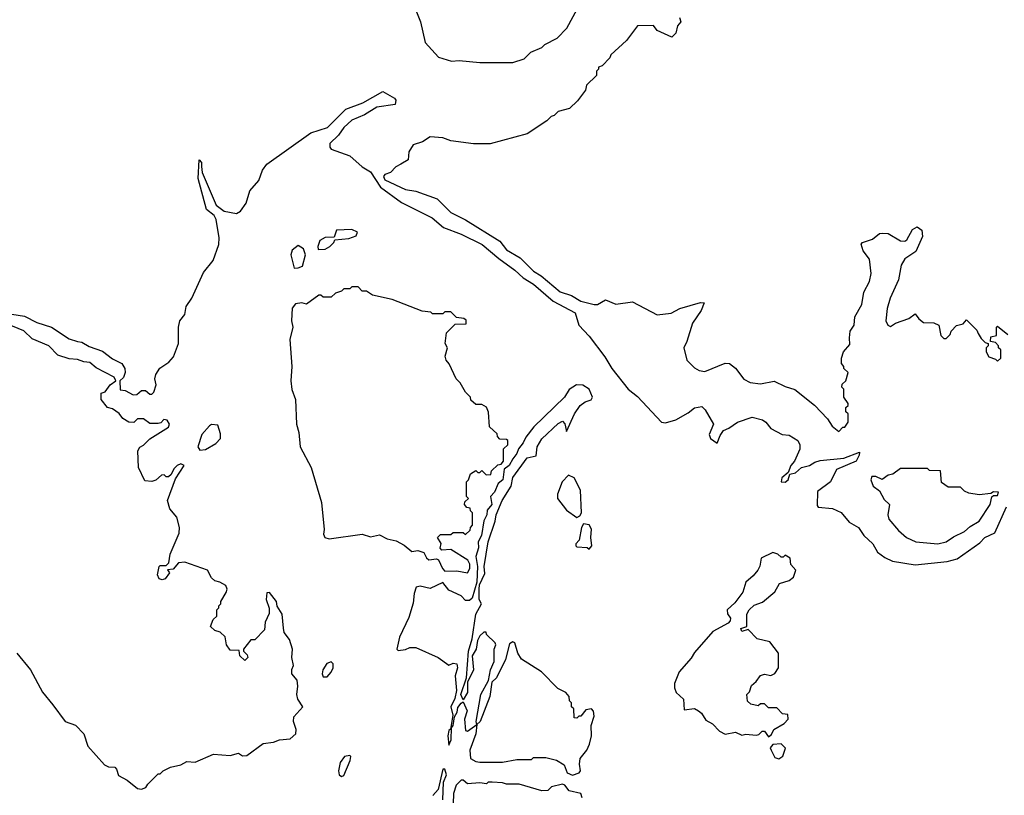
# Model space of a CAD drawing. Extents: x 2239831 to 2395310, y 665973 to 772585.
# Tile 69 of 144: x 2344624 to 2349398, y 674137 to 677895. Entities that reach past the tile are written whole.
import ezdxf

# ---------------------------------------------------------------- set-up
doc = ezdxf.new("R2010")
doc.units = 0

msp = doc.modelspace()

# ---------------------------------------------------------------- linework, layer by layer
at = {"layer": '0CON20XD'}
for points in [[(2346526.7, 677985), (2346566.7, 677885), (2346590, 677785), (2346655, 677712.5), (2346717, 677693), (2346755, 677697.5), (2346855, 677687.5), (2347015, 677687.5), (2347070, 677705), (2347103, 677737), (2347155, 677760), (2347170, 677775), (2347230, 677805), (2347277, 677853), (2347347.5, 677985)], [(2347822.5, 677905), (2347830, 677885), (2347812.5, 677865), (2347805, 677830), (2347785, 677810), (2347715, 677842.5), (2347697.3, 677867.3), (2347620, 677865), (2347566.4, 677793.6), (2347490, 677725), (2347485, 677710), (2347448.3, 677671.7), (2347430, 677665), (2347430, 677655), (2347420, 677645), (2347420, 677625), (2347371.7, 677578.3), (2347367, 677553), (2347328.3, 677501.7), (2347290, 677465), (2347235, 677450), (2347215, 677430), (2347200, 677425), (2347180, 677405), (2347085, 677342.5), (2346905, 677292.5), (2346825, 677292.5), (2346715, 677307.5), (2346675, 677322.5), (2346615, 677326.7), (2346576.7, 677303.3), (2346532.1, 677287.9), (2346511.4, 677255), (2346508, 677215), (2346472.5, 677195), (2346447.6, 677182.4), (2346421.2, 677155), (2346395, 677144), (2346388.6, 677135), (2346395, 677119.4), (2346495, 677072.2), (2346545, 677063.9), (2346647.4, 677027.4), (2346715, 676960), (2346785.7, 676925.7), (2346951.5, 676821.5), (2346985, 676779.4), (2347050.7, 676740.7), (2347115, 676676.7), (2347153.1, 676653.1), (2347245, 676576.9), (2347298.7, 676558.7), (2347345, 676530.7), (2347410, 676515), (2347425.2, 676514.8), (2347465, 676536.9), (2347515, 676515.7), (2347595, 676528), (2347714.2, 676464.2), (2347782.7, 676472.7)], [(2344904.6, 676335.4), (2344925, 676332.9), (2344961.7, 676311.7), (2345025, 676289.2), (2345075, 676251.9), (2345119.5, 676229.5), (2345134.4, 676205), (2345136, 676185), (2345128.3, 676161.7), (2345110, 676145), (2345111.7, 676101.7), (2345135, 676097.5), (2345175, 676077.5), (2345191.7, 676078.3), (2345215, 676097.5), (2345235, 676097.5), (2345255, 676080), (2345265, 676080), (2345275, 676090), (2345286.7, 676125), (2345278.8, 676155), (2345284.1, 676175.9), (2345304.1, 676205.9), (2345347.5, 676235), (2345369.5, 676260.5), (2345394.2, 676325.8), (2345394.4, 676405), (2345401.4, 676435), (2345424.2, 676465.8), (2345431.5, 676505), (2345458.8, 676545), (2345515, 676669.2), (2345562.4, 676727.6), (2345589.7, 676805), (2345591.9, 676838.1), (2345577.1, 676927.1), (2345566.4, 676946.4), (2345529.7, 676975), (2345490.3, 677125), (2345494.4, 677215.6), (2345505, 677202.5), (2345506.2, 677183.8), (2345509.6, 677155), (2345576.4, 676996.4), (2345615, 676966.8), (2345675, 676955.4), (2345695, 676967.5), (2345723, 677005), (2345739.7, 677065), (2345784.1, 677115), (2345801.2, 677165), (2345822.7, 677195), (2346035, 677347), (2346116.9, 677373.1), (2346205, 677461.2), (2346287.4, 677492.6), (2346385, 677547.1), (2346440.6, 677515), (2346447.8, 677505), (2346445, 677483.8), (2346355, 677471.1), (2346295.6, 677434.4), (2346235, 677408.1), (2346195, 677372), (2346169.2, 677335), (2346128.6, 677295), (2346127.4, 677277.4), (2346135, 677267.2), (2346225, 677235.5), (2346285, 677182.6), (2346325, 677158), (2346372.8, 677082.8), (2346475, 677009.4), (2346623.3, 676935), (2346678.5, 676888.5), (2346765, 676856.3), (2346866.4, 676805), (2346947, 676737), (2347025, 676681.7), (2347064.4, 676644.4), (2347115, 676613.2), (2347210.7, 676530.7), (2347316.5, 676475), (2347334.2, 676414.2), (2347385, 676361.5), (2347460.9, 676260.9), (2347494.9, 676205), (2347573.6, 676105), (2347619.5, 676069.5), (2347735, 675944.4), (2347755, 675940.6), (2347805, 675956.5), (2347865, 675989.4), (2347895, 676014.2), (2347931.2, 676021.2), (2347946.7, 676005), (2347987.5, 675935), (2347967.5, 675885), (2347973.3, 675865), (2348005, 675842.5), (2348019.3, 675880.7), (2348036.4, 675903.6), (2348062.5, 675915), (2348103.3, 675945), (2348175, 675969.5), (2348225.3, 675955.3), (2348242, 675945), (2348265, 675913.3), (2348320, 675885), (2348355, 675881.2), (2348395.8, 675855.8), (2348406.7, 675835), (2348407, 675813), (2348380, 675755), (2348362.5, 675735), (2348350, 675700), (2348318.8, 675675), (2348316.2, 675656.2), (2348335, 675653.5), (2348350, 675665), (2348357, 675693), (2348385, 675698.9), (2348415, 675724.4), (2348453.3, 675735), (2348479.1, 675750.9), (2348505, 675759.2), (2348619.2, 675770.8), (2348695, 675800), (2348694.1, 675785), (2348678.6, 675755), (2348584.8, 675715.2), (2348554.2, 675655.8), (2348492, 675608), (2348490.7, 675540.7), (2348495, 675533.3), (2348565, 675526.7), (2348607.3, 675507.3), (2348645, 675460), (2348690, 675435), (2348716.7, 675395), (2348760, 675355), (2348783.3, 675315), (2348818.1, 675288.1), (2348855, 675271.9), (2348965, 675253.8), (2349120.7, 675269.3), (2349168.2, 675281.8), (2349279.3, 675360.7), (2349302.7, 675385), (2349351.2, 675408.8), (2349407.8, 675535)], [(2346071.7, 676781.7), (2346105, 676783.3), (2346127.5, 676795), (2346147.5, 676815), (2346151.7, 676828.3), (2346220, 676835), (2346255, 676847.5), (2346262.5, 676865), (2346235, 676878.8), (2346160, 676875), (2346148.3, 676841.7), (2346105, 676840), (2346080, 676825), (2346070, 676795), (2346071.7, 676781.7)], [(2347782.7, 676472.7), (2347825.3, 676494.7), (2347925, 676524), (2347942.5, 676522.5), (2347928.6, 676485), (2347885.7, 676425), (2347859.2, 676335), (2347844, 676305), (2347858.6, 676245), (2347895, 676207.5), (2347918.8, 676195), (2347945, 676190.5), (2348045, 676230), (2348065, 676228.8), (2348095, 676206.2), (2348135, 676152.2), (2348165, 676136.5), (2348215, 676131.1), (2348282.6, 676142.6), (2348335, 676117.1), (2348382.7, 676102.7), (2348477.7, 676027.7), (2348540, 675960), (2348563.3, 675925), (2348595, 675900), (2348615, 675920), (2348625, 675920), (2348640, 675945), (2348640, 675985), (2348630, 675995), (2348630, 676015), (2348640, 676025), (2348640, 676035), (2348620, 676065), (2348620, 676105), (2348610, 676115), (2348611.7, 676128.3), (2348630, 676145), (2348640, 676185), (2348620, 676205), (2348620, 676215), (2348608.3, 676228.3), (2348607.5, 676255), (2348617.5, 676285), (2348649.2, 676320.8), (2348647.3, 676352.7), (2348650, 676385), (2348668.9, 676415), (2348672.5, 676455), (2348706.7, 676515), (2348715.9, 676574.1), (2348743.9, 676626.1), (2348752, 676665), (2348744, 676735), (2348713.8, 676775), (2348703, 676807), (2348710, 676815), (2348758.3, 676831.7), (2348791.7, 676858.3), (2348805, 676861.2), (2348835, 676859.2), (2348895, 676823.8), (2348915, 676821.1), (2348925, 676828.6), (2348952.2, 676877.8), (2348975, 676891.1), (2348997.1, 676875), (2349000.6, 676845), (2348968.9, 676771.1), (2348915, 676735.7), (2348896.9, 676705), (2348884.2, 676635), (2348844.3, 676545), (2348830, 676495), (2348823.9, 676436.1), (2348832.5, 676415), (2348845, 676407.5), (2348870, 676425), (2348935, 676446.2), (2348965, 676470), (2348982.5, 676445), (2349005, 676427.5), (2349056.1, 676426.1), (2349080, 676415), (2349090, 676365), (2349105, 676350), (2349115, 676350), (2349135, 676370), (2349140, 676385), (2349165, 676412.5), (2349198.3, 676421.7), (2349215, 676440), (2349265, 676390), (2349270, 676375), (2349285, 676350), (2349305, 676330), (2349320, 676325), (2349320, 676315), (2349310, 676305), (2349310, 676285), (2349321.7, 676261.7), (2349355, 676250), (2349365, 676240), (2349380, 676255), (2349380, 676295), (2349370, 676305), (2349370, 676315), (2349355, 676330), (2349330, 676335), (2349331.7, 676358.3), (2349360, 676365), (2349360, 676405), (2349365, 676410), (2349415, 676370)], [(2345955, 676690), (2345975, 676692.5), (2345995, 676700), (2346010, 676755), (2346000, 676785), (2345975, 676800), (2345945, 676778), (2345938.6, 676755), (2345955, 676690)], [(2346795, 675214.2), (2346806.2, 675235), (2346806.1, 675256.1), (2346796.4, 675276.4), (2346715, 675327.5), (2346670, 675325), (2346663.3, 675333.3), (2346667, 675357), (2346650, 675385), (2346665, 675400), (2346715, 675400), (2346725, 675410), (2346775, 675410), (2346785, 675400), (2346808.3, 675421.7), (2346810, 675435), (2346820, 675445), (2346820, 675505), (2346810, 675515), (2346808.3, 675528.3), (2346791.7, 675531.7), (2346780, 675545), (2346781.7, 675558.3), (2346800, 675575), (2346790, 675585), (2346790, 675655), (2346800, 675665), (2346810, 675695), (2346835, 675710), (2346845, 675700), (2346855, 675700), (2346865, 675710), (2346885, 675690), (2346908.3, 675691.7), (2346911.7, 675708.3), (2346941.7, 675738.3), (2346958.3, 675741.7), (2346970, 675755), (2346970, 675815), (2346990, 675835), (2346990, 675855), (2346985, 675860), (2346951.7, 675861.7), (2346940, 675875), (2346938.3, 675888.3), (2346901.7, 675921.7), (2346897, 675993), (2346887, 676017), (2346865, 676030), (2346835, 676030), (2346811.7, 676051.7), (2346810, 676065), (2346785, 676090), (2346760, 676135), (2346740, 676155), (2346707, 676227), (2346692.5, 676245), (2346687.5, 676265), (2346697.5, 676305), (2346687.5, 676325), (2346693, 676377), (2346735, 676420), (2346788.3, 676421.7), (2346788.3, 676438.3), (2346777, 676447), (2346741.7, 676451.7), (2346715, 676480), (2346685, 676480), (2346675, 676470), (2346625, 676470), (2346617, 676477), (2346575, 676482.5), (2346429.3, 676539.3), (2346335, 676560), (2346305, 676580), (2346285, 676580), (2346265, 676600), (2346235, 676600), (2346225, 676590), (2346195, 676590), (2346185, 676580), (2346155, 676570), (2346135, 676550), (2346095, 676550), (2346085, 676560), (2346075, 676560), (2346015, 676516.7), (2345992.7, 676522.7), (2345961.7, 676518.3), (2345945, 676497.5), (2345942.6, 676435), (2345948, 676405), (2345934.4, 676345), (2345943.8, 676215), (2345938.1, 676145), (2345943.5, 676103.5), (2345961.4, 676055), (2345965.7, 675935), (2345977.8, 675895), (2345984.5, 675824.5), (2346036.9, 675725), (2346088.1, 675555), (2346100, 675425), (2346097.3, 675402.7), (2346102.9, 675385), (2346125, 675380), (2346285, 675401.6), (2346325, 675389.2), (2346368.8, 675398.8), (2346405, 675380), (2346448.9, 675368.9), (2346488.3, 675348.3), (2346525, 675317.5), (2346555, 675323.3), (2346583.6, 675313.6), (2346597, 675287), (2346608.3, 675278.3), (2346645, 675282.5), (2346655, 675277.5), (2346673.3, 675235), (2346685, 675223.3), (2346743.9, 675223.9), (2346795, 675214.2)], [(2344535, 676475.8), (2344648.3, 676458.3), (2344707.9, 676427.9), (2344778.8, 676405), (2344865, 676347.7), (2344904.6, 676335.4)], [(2344611.2, 674825), (2344676.1, 674745), (2344735, 674635.6), (2344785.6, 674575), (2344845, 674494.3), (2344895, 674476.2), (2344935, 674433.8), (2344954.5, 674375), (2345035, 674283.8), (2345055, 674273.8), (2345085, 674272.5), (2345093.6, 674263.6), (2345103, 674233), (2345145, 674210.6), (2345195, 674170), (2345215, 674166.2), (2345236.2, 674173.8), (2345245, 674190), (2345295, 674240), (2345305, 674240), (2345320, 674255), (2345355, 674272.5), (2345405, 674283.8), (2345435, 674300), (2345475, 674297.5), (2345564.1, 674335.9), (2345645, 674330), (2345685, 674340), (2345705, 674327.5), (2345725, 674330), (2345805, 674387.5), (2345855, 674393.3), (2345883.9, 674406.1), (2345935, 674410.8), (2345962.5, 674435), (2345964.2, 674455), (2345952, 674495), (2345953.9, 674516.1), (2345997.5, 674565), (2345973, 674603), (2345967.5, 674625), (2345973.3, 674665), (2345970, 674695), (2345943.8, 674725), (2345943.6, 674746.4), (2345952.5, 674765), (2345943.3, 674805), (2345946.7, 674845), (2345931.7, 674891.7), (2345906.7, 674925), (2345903, 674947), (2345897.5, 675015), (2345873, 675053), (2345870, 675075), (2345835, 675120), (2345821.7, 675118.3), (2345820, 675085), (2345833, 675043), (2345833, 675017), (2345813.9, 674976.1), (2345811.7, 674938.3), (2345765, 674890), (2345745, 674890), (2345710, 674845), (2345710, 674835), (2345727, 674817), (2345730, 674805), (2345715, 674790), (2345691.7, 674811.7), (2345688.3, 674838.3), (2345645, 674840), (2345627.5, 674865), (2345620, 674905), (2345597, 674927), (2345570, 674935), (2345550, 674955), (2345561.7, 674988.3), (2345580, 675005), (2345580, 675035), (2345590, 675045), (2345590, 675055), (2345600, 675065), (2345600, 675075), (2345625, 675120), (2345630, 675135), (2345623, 675153), (2345595, 675170), (2345570, 675175), (2345555, 675190), (2345535, 675226.7), (2345425, 675266.7), (2345395, 675262.5), (2345368.3, 675231.7), (2345341.7, 675228.3), (2345350, 675215), (2345330, 675185), (2345315, 675180), (2345300, 675185), (2345292.5, 675205), (2345300, 675245), (2345305, 675250), (2345335, 675250), (2345347, 675263), (2345353.8, 675305), (2345396.8, 675406.8), (2345399.6, 675435), (2345386.7, 675485), (2345351.9, 675525), (2345341.4, 675565), (2345379.5, 675670.5), (2345422.5, 675735), (2345405, 675743.3), (2345387.5, 675735), (2345371.7, 675718.3), (2345358.8, 675691.2), (2345345, 675680), (2345335, 675680), (2345325, 675690), (2345311.7, 675688.3), (2345285, 675663.3), (2345265, 675657.5), (2345230.7, 675660.7), (2345200, 675725), (2345197.5, 675805), (2345207, 675823), (2345225, 675832.5), (2345255, 675863.3), (2345345, 675920), (2345350, 675935), (2345340, 675955), (2345323, 675957), (2345308.3, 675941.7), (2345295, 675937.5), (2345255, 675937.5), (2345225, 675960), (2345195, 675960), (2345177, 675943), (2345153.9, 675943.9), (2345125, 675962.5), (2345106.4, 675986.4), (2345075, 676010), (2345050, 676015), (2345020, 676055), (2345020, 676085), (2345038.3, 676091.7), (2345062.5, 676125), (2345090, 676145), (2345083, 676163), (2344995, 676207.1), (2344964.3, 676234.3), (2344935, 676236.5), (2344905, 676248.9), (2344865, 676251.9), (2344809.7, 676269.7), (2344765, 676314), (2344685, 676348.1), (2344645, 676387.1), (2344554.6, 676424.6)], [(2346705, 674380), (2346715.8, 674405), (2346717, 674463), (2346726.2, 674475), (2346732.5, 674517.5), (2346745, 674540), (2346748.3, 674561.7), (2346765, 674583.3), (2346775, 674590), (2346793.6, 674546.4), (2346780, 674505), (2346785, 674450), (2346795, 674447.5), (2346840, 674480), (2346837.5, 674495), (2346859.2, 674625), (2346896.4, 674693.6), (2346907.5, 674745), (2346924.2, 674785), (2346923.8, 674845), (2346932.5, 674865), (2346930, 674875), (2346887.5, 674915), (2346885, 674927.5), (2346875, 674927.5), (2346855, 674910), (2346842.9, 674887.1), (2346837.8, 674845), (2346817.1, 674812.9), (2346824, 674745), (2346796, 674685), (2346795.7, 674634.3), (2346775, 674600), (2346763.3, 674625), (2346790, 674705), (2346800, 674835), (2346818, 674895), (2346835.7, 675015), (2346862.5, 675065), (2346852, 675085), (2346851.2, 675135), (2346853, 675157), (2346865.7, 675184.3), (2346879.3, 675210.7), (2346876.2, 675245), (2346895.7, 675364.3), (2346930, 675465), (2346934.2, 675495), (2346964, 675565), (2347007.5, 675635), (2347015, 675676.7), (2347085, 675772.5), (2347128.3, 675781.7), (2347132.5, 675825), (2347155, 675863.3), (2347235, 675937.5), (2347255, 675949.2), (2347267.3, 675937.3), (2347275, 675900), (2347314.7, 675985.3), (2347341.3, 676025), (2347365, 676042.7), (2347395, 676052.5), (2347401.1, 676065), (2347384.3, 676105), (2347355, 676124), (2347324.3, 676125.7), (2347287.6, 676102.4), (2347265.7, 676065), (2347117.5, 675922.5), (2347078, 675872), (2347065.8, 675844.2), (2347042.5, 675815), (2347035, 675792.5), (2347015, 675767.5), (2346996.7, 675735), (2346973, 675717), (2346966.2, 675665), (2346943.3, 675646.7), (2346926.7, 675605), (2346907.5, 675585), (2346913.8, 675545), (2346891.2, 675518.8), (2346888.8, 675495), (2346873.6, 675466.4), (2346863.3, 675395), (2346847.5, 675365), (2346848.8, 675335), (2346836.4, 675293.6), (2346844, 675245), (2346840.7, 675169.3), (2346818.3, 675091.7), (2346805, 675080), (2346785, 675080), (2346765, 675103.3), (2346705, 675130), (2346675, 675167.5), (2346615, 675138), (2346565, 675150), (2346546.2, 675145), (2346536.4, 675115), (2346532.5, 675067.5), (2346511.1, 674998.9), (2346465, 674902.5), (2346452.5, 674845), (2346458.3, 674838.3), (2346495, 674842.5), (2346515, 674852.5), (2346545, 674852.5), (2346653.6, 674803.6), (2346705, 674767.5), (2346725, 674776.2), (2346743.3, 674773.3), (2346746, 674755), (2346736.2, 674715), (2346742.5, 674645), (2346734.2, 674605), (2346714.4, 674565), (2346724, 674525), (2346713, 674457), (2346705, 674450), (2346700, 674425), (2346705, 674380)], [(2345498.3, 675808.3), (2345525, 675812), (2345575, 675842), (2345598, 675865), (2345598.3, 675888.3), (2345585, 675930), (2345555, 675932.5), (2345545, 675927.5), (2345507.5, 675885), (2345487.5, 675825), (2345498.3, 675808.3)], [(2347325, 675482.5), (2347340, 675490), (2347347.5, 675505), (2347343.3, 675615), (2347312.5, 675675), (2347285, 675687.5), (2347254.1, 675655.9), (2347232, 675595), (2347231.2, 675575), (2347275, 675517.5), (2347325, 675482.5)], [(2349075, 675354.7), (2349115, 675364.4), (2349150.8, 675389.2), (2349205, 675414.6), (2349231.3, 675438.7), (2349275.3, 675465), (2349328.6, 675545), (2349337, 675583), (2349345, 675590), (2349365, 675590), (2349370, 675605), (2349345, 675607.5), (2349331.7, 675598.3), (2349275, 675592.5), (2349225, 675600), (2349205, 675610), (2349185, 675630), (2349125, 675630), (2349093, 675653), (2349088.3, 675708.3), (2349035, 675710), (2349025, 675720), (2348895, 675720), (2348857, 675693), (2348835, 675687.5), (2348805, 675667.5), (2348775, 675682), (2348755, 675681.2), (2348750.5, 675665), (2348762.5, 675635), (2348792.5, 675612.5), (2348815, 675570), (2348840.6, 675545), (2348833.2, 675495), (2348838.4, 675475), (2348885, 675418.9), (2348922.9, 675385), (2348968, 675365), (2349075, 675354.7)], [(2347385, 675330), (2347397.5, 675345), (2347392.5, 675385), (2347396.1, 675426.1), (2347385, 675447.5), (2347358.3, 675451.7), (2347347.5, 675435), (2347337, 675373), (2347320, 675355), (2347320, 675345), (2347325, 675340), (2347375, 675337.5), (2347385, 675330)], [(2348255, 674420), (2348268.3, 674431.7), (2348280, 674455), (2348330, 674485), (2348350, 674505), (2348348.3, 674528.3), (2348321.7, 674531.7), (2348295, 674560), (2348255, 674560), (2348235, 674580), (2348215, 674580), (2348205, 674570), (2348168.3, 674578.3), (2348153, 674593), (2348150, 674625), (2348161.7, 674638.3), (2348171.7, 674668.3), (2348195, 674687.5), (2348215, 674717.5), (2348235, 674723.3), (2348265, 674716.7), (2348285, 674727.5), (2348302.5, 674755), (2348302.5, 674825), (2348260.7, 674880.7), (2348200, 674895), (2348155, 674940), (2348125, 674930), (2348120, 674945), (2348150, 674955), (2348150, 675015), (2348160, 675035), (2348185, 675057.5), (2348225, 675072.5), (2348285, 675122.5), (2348307, 675163), (2348355, 675176.7), (2348376.1, 675193.9), (2348387.5, 675227.5), (2348362.5, 675255), (2348360, 675285), (2348335, 675300), (2348325, 675290), (2348315, 675290), (2348300, 675305), (2348275, 675313.3), (2348218.9, 675285), (2348212.7, 675247.3), (2348202.6, 675227.4), (2348180.7, 675199.3), (2348145, 675168.8), (2348129.2, 675120.8), (2348090.7, 675069.3), (2348054.7, 675035), (2348055, 675016.7), (2348070, 674995), (2348068.8, 674981.2), (2348059.5, 674970.5), (2347985, 674929.5), (2347895, 674829.1), (2347879.2, 674800.8), (2347821.9, 674735), (2347798.1, 674678.1), (2347798, 674658), (2347807.5, 674635), (2347841.7, 674601.7), (2347845, 674550), (2347895, 674556.7), (2347915, 674546.7), (2347930, 674535), (2347950.7, 674500.7), (2347983, 674483), (2348017, 674447), (2348045, 674432.5), (2348095, 674442.5), (2348125, 674427.5), (2348145, 674432.5), (2348195, 674427.5), (2348208.3, 674431.7), (2348223.3, 674446.7), (2348235, 674447.5), (2348255, 674420)], [(2347305, 674234.5), (2347336.7, 674245), (2347343.8, 674255), (2347337.9, 674287.9), (2347341.4, 674315), (2347374.4, 674355), (2347385.9, 674385), (2347396.4, 674425), (2347395.5, 674475), (2347409.7, 674520.3), (2347405.6, 674545), (2347396.2, 674555), (2347369.3, 674550.7), (2347345, 674520), (2347335, 674520), (2347325, 674510), (2347311.7, 674511.7), (2347310, 674555), (2347300, 674565), (2347300, 674585), (2347290, 674595), (2347287.5, 674615), (2347272.5, 674635), (2347233.6, 674653.6), (2347153.3, 674735), (2347056.4, 674796.4), (2347039.4, 674825), (2347025, 674876), (2347015, 674880.8), (2346998.9, 674871.1), (2346979.2, 674795), (2346935, 674706.2), (2346912.5, 674685), (2346903.1, 674615), (2346856, 674495), (2346840, 674480), (2346835.6, 674434.4), (2346806, 674355), (2346810, 674315), (2346835, 674300), (2346855, 674297.5), (2346965, 674297.5), (2347035, 674310), (2347105, 674310), (2347115, 674320), (2347175, 674320), (2347227, 674307), (2347263.9, 674283.9), (2347278, 674245), (2347305, 674234.5)], [(2346095, 674710), (2346115, 674711.2), (2346135, 674734), (2346144.2, 674755), (2346143.9, 674773.9), (2346135, 674783.3), (2346114.1, 674775.9), (2346093.3, 674745), (2346090, 674725), (2346095, 674710)], [(2348305, 674314), (2348323.6, 674326.4), (2348337.5, 674365), (2348316.4, 674386.4), (2348275, 674382.5), (2348263, 674367), (2348266.7, 674355), (2348285, 674320), (2348305, 674314)], [(2346185, 674227.5), (2346195, 674232.5), (2346226.2, 674305), (2346230, 674325), (2346225, 674330), (2346198.8, 674325), (2346178.6, 674295), (2346170, 674255), (2346173.3, 674235), (2346185, 674227.5)], [(2346676.2, 674115), (2346679.3, 674200.7), (2346693.8, 674235), (2346685, 674262.5), (2346675, 674262.5), (2346652.5, 674165), (2346627.5, 674135)], [(2347350.4, 674125), (2347344.3, 674145), (2347288.5, 674158.5), (2347267.7, 674185), (2347255, 674190.7), (2347203, 674177), (2347185, 674160), (2347155, 674157.5), (2347045, 674190), (2346985, 674190), (2346965, 674197.5), (2346915, 674200), (2346895, 674200), (2346887.5, 674192.5), (2346855, 674197.5), (2346795, 674192.5), (2346775, 674210), (2346765, 674210), (2346740, 674185), (2346727.5, 674145), (2346726.2, 674095)]]:
    msp.add_lwpolyline(points, dxfattribs=at)

doc.saveas('drawing.dxf')
